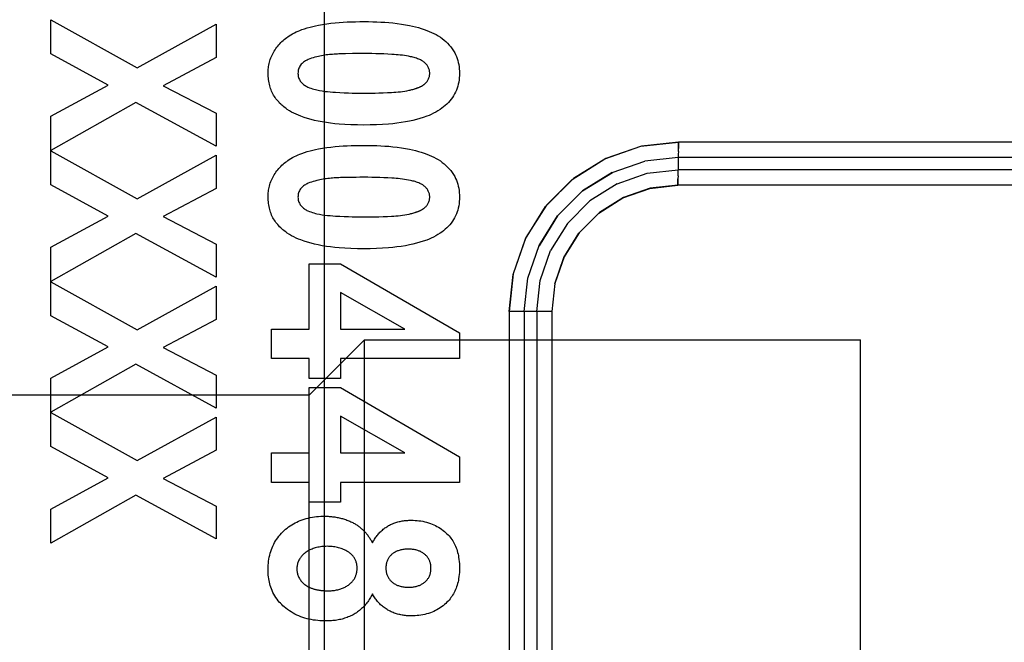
# Model space of a CAD drawing. Header units: millimetres. Extents: x 0 to 1249, y 0 to 420.
# Tile 63 of 104: x 384.644 to 385.834, y 260.111 to 260.865. Entities that reach past the tile are written whole.
import ezdxf

# ---------------------------------------------------------------- set-up
doc = ezdxf.new("R2010")
doc.units = ezdxf.units.MM
doc.header["$LTSCALE"] = 32.67
doc.linetypes.add('CENTER', pattern=[0.6, 0.375, -0.075, 0.075, -0.075])
doc.linetypes.add('PHANTOM', pattern=[0.8, 0.45, -0.05, 0.1, -0.05, 0.1, -0.05])
doc.layers.get('0').update_dxf_attribs({"linetype": 'CONTINUOUS'})
for name, color, linetype in [('CHAMFER', 7, 'CONTINUOUS'), ('CRV2', 7, 'CONTINUOUS'), ('DRIV_DIM', 7, 'CONTINUOUS')]:
    doc.layers.add(name, color=color, linetype=linetype)
doc.styles.get("Standard").update_dxf_attribs({"font": 'txt', "width": 0.8})
doc.dimstyles.new('DIMSTYLE_3', dxfattribs={"dimtxt": 3.8, "dimasz": 1.8, "dimexe": 2, "dimexo": 1.5, "dimgap": 0.95, "dimtad": 1, "dimdec": 3, "dimlfac": 15, "dimdsep": 46, "dimtxsty": 'STANDARD', "dimblk": 'OPEN', "dimblk1": 'OPEN', "dimblk2": 'OPEN', "dimcen": 0.09, "dimadec": 0, "dimazin": 0, "dimtp": 0.001, "dimtm": 0.001, "dimtfac": 1, "dimtdec": 3, "dimtofl": 0, "dimtmove": 0, "dimatfit": 3, "dimldrblk": 'OPEN', "dimfxl": 1, "dimtolj": 1, "dimarcsym": 0})

# ---------------------------------------------------------------- blocks, each defined once
blk = doc.blocks.new('_OPEN')
at = {"color": 0, "linetype": 'BYBLOCK'}
for p, q in [((0, 0), (-1, 0.34202)), ((-1, -0.34202), (0, 0)), ((-1, 0), (0, 0))]:
    blk.add_line(p, q, dxfattribs=at)
blk = doc.blocks.new('*D4')
at = {"layer": 'DRIV_DIM', "color": 2, "linetype": 'CONTINUOUS'}
for p, q in [((374.4739, 282.8771), (461.1618, 282.8771)), ((459.1618, 282.8771), (459.1618, 269.5438)), ((459.1618, 256.2104), (459.1618, 269.5438)), ((437.3264, 256.2104), (461.1618, 256.2104))]:
    blk.add_line(p, q, dxfattribs=at)
at = {"layer": 'DRIV_DIM', "color": 2, "linetype": 'CONTINUOUS', "xscale": 1.8, "yscale": 1.8, "zscale": 1.8}
for p, rotation in [((459.1618, 282.8771), 90), ((459.1618, 256.2104), 270)]:
    blk.add_blockref('_OPEN', p, dxfattribs=dict(at, rotation=rotation))

msp = doc.modelspace()

# ---------------------------------------------------------------- linework, layer by layer
at = {"color": 6, "linetype": 'CONTINUOUS'}
msp.add_line((385.011866, 262.596199), (385.011866, 259.291362), dxfattribs=at)
at = {"color": 7, "linetype": 'CONTINUOUS', "true_color": 0x2a4972}
for p, q in [((384.681418, 260.864413), (384.785741, 260.806311)), ((384.681418, 260.823228), (384.681418, 260.864413)), ((384.785741, 260.806311), (384.881319, 260.858977)), ((384.881319, 260.858977), (384.881319, 260.818836)), ((384.750557, 260.785436), (384.681418, 260.823228)), ((385.037444, 260.82333), (385.033577, 260.823236)), ((384.881319, 260.818836), (384.817089, 260.78474)), ((384.681418, 260.747731), (384.750557, 260.785436)), ((384.817089, 260.78474), (384.881319, 260.75134)), ((384.784207, 260.764431), (384.681418, 260.706372)), ((384.881319, 260.711591), (384.784207, 260.764431)), ((384.881319, 260.75134), (384.881319, 260.711591)), ((384.681418, 260.706372), (384.681418, 260.747731)), ((384.681418, 260.706024), (384.785741, 260.647923)), ((384.681418, 260.66484), (384.681418, 260.706024)), ((384.785741, 260.647923), (384.881319, 260.700588)), ((384.881319, 260.700588), (384.881319, 260.660448)), ((385.037444, 260.673642), (385.033577, 260.673549)), ((384.750557, 260.627048), (384.681418, 260.66484)), ((384.881319, 260.660448), (384.817089, 260.626352)), ((384.681418, 260.589342), (384.750557, 260.627048)), ((384.817089, 260.626352), (384.881319, 260.592952)), ((384.784207, 260.606042), (384.681418, 260.547984)), ((384.881319, 260.553203), (384.784207, 260.606042)), ((384.681418, 260.547984), (384.681418, 260.589342)), ((384.881319, 260.592952), (384.881319, 260.553203)), ((384.993565, 260.569192), (385.031585, 260.569192)), ((384.993565, 260.490332), (384.993565, 260.569192)), ((385.031585, 260.569192), (385.175435, 260.4856)), ((384.681418, 260.547636), (384.785741, 260.489534)), ((384.681418, 260.506452), (384.681418, 260.547636)), ((384.785741, 260.489534), (384.881319, 260.5422)), ((384.881319, 260.5422), (384.881319, 260.502059)), ((385.109132, 260.490332), (385.031701, 260.534592)), ((385.031701, 260.534592), (385.031701, 260.490332)), ((384.750557, 260.468659), (384.681418, 260.506452)), ((384.881319, 260.502059), (384.817089, 260.467964)), ((384.947953, 260.490332), (384.993565, 260.490332)), ((384.947953, 260.454549), (384.947953, 260.490332)), ((385.031701, 260.490332), (385.109132, 260.490332)), ((385.175435, 260.4856), (385.175435, 260.454549)), ((384.681418, 260.430954), (384.750557, 260.468659)), ((384.817089, 260.467964), (384.881319, 260.434564)), ((384.993565, 260.454549), (384.947953, 260.454549)), ((384.993565, 260.430644), (384.993565, 260.454549)), ((385.175435, 260.454549), (385.031701, 260.454549)), ((385.031701, 260.454549), (385.031701, 260.430644)), ((384.784207, 260.447654), (384.681418, 260.389596)), ((384.881319, 260.394814), (384.784207, 260.447654)), ((384.681418, 260.389596), (384.681418, 260.430954)), ((384.881319, 260.434564), (384.881319, 260.394814)), ((385.031701, 260.430644), (384.993565, 260.430644)), ((384.993565, 260.419505), (385.031585, 260.419505)), ((384.993565, 260.340644), (384.993565, 260.419505)), ((385.031585, 260.419505), (385.175435, 260.335912)), ((384.681418, 260.389248), (384.785741, 260.331146)), ((384.681418, 260.348063), (384.681418, 260.389248)), ((384.785741, 260.331146), (384.881319, 260.383812)), ((384.881319, 260.383812), (384.881319, 260.343671)), ((385.109132, 260.340644), (385.031701, 260.384905)), ((385.031701, 260.384905), (385.031701, 260.340644)), ((384.750557, 260.310271), (384.681418, 260.348063)), ((384.881319, 260.343671), (384.817089, 260.309575)), ((384.947953, 260.340644), (384.993565, 260.340644)), ((384.947953, 260.304861), (384.947953, 260.340644)), ((385.031701, 260.340644), (385.109132, 260.340644)), ((385.175435, 260.335912), (385.175435, 260.304861)), ((384.681418, 260.272566), (384.750557, 260.310271)), ((384.817089, 260.309575), (384.881319, 260.276175)), ((384.993565, 260.304861), (384.947953, 260.304861)), ((384.993565, 260.280956), (384.993565, 260.304861)), ((385.175435, 260.304861), (385.031701, 260.304861)), ((385.031701, 260.304861), (385.031701, 260.280956)), ((384.784207, 260.289266), (384.681418, 260.231207)), ((384.881319, 260.236426), (384.784207, 260.289266)), ((384.681418, 260.231207), (384.681418, 260.272566)), ((384.881319, 260.276175), (384.881319, 260.236426)), ((385.031701, 260.280956), (384.993565, 260.280956))]:
    msp.add_line(p, q, dxfattribs=at)
at = {"color": 9, "linetype": 'CONTINUOUS'}
for p, q in [((386.507363, 260.716583), (385.44017, 260.716583)), ((385.440055, 260.705057), (385.440119, 260.708704)), ((385.360102, 260.679747), (385.399656, 260.693299)), ((385.439756, 260.69779), (385.39953, 260.693302)), ((386.506949, 260.69779), (385.439756, 260.69779)), ((385.439756, 260.69779), (385.439924, 260.68311)), ((385.360102, 260.679747), (385.323979, 260.657471)), ((386.507117, 260.68311), (385.439924, 260.68311)), ((385.365959, 260.666147), (385.3331, 260.645535)), ((385.439626, 260.675843), (385.439562, 260.672196)), ((386.506704, 260.664317), (385.439511, 260.664317)), ((385.333166, 260.645588), (385.305801, 260.618059)), ((385.293788, 260.627242), (385.271567, 260.59113)), ((385.305848, 260.618119), (385.285503, 260.585291)), ((385.253485, 260.511652), (385.25802, 260.551907)), ((385.286929, 260.511652), (385.235319, 260.511652)), ((385.235319, 260.511652), (385.235319, 259.041757)), ((385.253485, 260.511652), (385.253485, 259.041757)), ((385.268763, 260.511652), (385.268763, 258.856944)), ((385.286929, 260.511652), (385.286929, 258.856944))]:
    msp.add_line(p, q, dxfattribs=at)
at = {"color": 7, "linetype": 'CONTINUOUS'}
for p, q in [((385.660423, 259.943781), (385.660423, 260.477114)), ((384.99377, 260.410448), (384.213757, 260.410448))]:
    msp.add_line(p, q, dxfattribs=at)
at = {"color": 7, "linetype": 'CONTINUOUS', "true_color": 0x2a4972}
for points in [[(384.969513, 260.845008), (384.97155, 260.84632), (384.973642, 260.847545), (384.975783, 260.848687), (384.977967, 260.849753), (384.980187, 260.850746), (384.982437, 260.851673), (384.984711, 260.852537), (384.988008, 260.853679), (384.991337, 260.854712), (384.994694, 260.855645), (384.998074, 260.856486), (385.001473, 260.857245), (385.004888, 260.85793), (385.009885, 260.858811), (385.014903, 260.859565), (385.019937, 260.860203), (385.024984, 260.860736), (385.030039, 260.861174), (385.034849, 260.861513), (385.039662, 260.861782), (385.044478, 260.861987), (385.049703, 260.862142), (385.05493, 260.862232), (385.060158, 260.862259), (385.065304, 260.862226), (385.070449, 260.862129), (385.075592, 260.861963), (385.080366, 260.86174), (385.085137, 260.861446), (385.089903, 260.861076), (385.094983, 260.860591), (385.100053, 260.860005), (385.105109, 260.859306), (385.110146, 260.858483), (385.115159, 260.857527), (385.118682, 260.856765), (385.122186, 260.855923), (385.125668, 260.854995), (385.129123, 260.853972), (385.132549, 260.852847), (385.135939, 260.851612), (385.138778, 260.850476), (385.141581, 260.849249), (385.144338, 260.847927), (385.147042, 260.846504), (385.149683, 260.844974), (385.152252, 260.843332)], [(384.967253, 260.756043), (384.965843, 260.757027), (384.964459, 260.758052), (384.963102, 260.759116), (384.961776, 260.76022), (384.960482, 260.761363), (384.959222, 260.762543), (384.958, 260.763761), (384.956818, 260.765015), (384.955679, 260.766305), (384.954583, 260.767631), (384.953536, 260.768991), (384.952537, 260.770384), (384.951591, 260.771811), (384.950699, 260.77327), (384.949864, 260.774762), (384.949054, 260.776353), (384.948308, 260.777976), (384.947626, 260.779627), (384.947007, 260.781303), (384.946449, 260.783), (384.945953, 260.784716), (384.945518, 260.786448), (384.94512, 260.788309), (384.944788, 260.790182), (384.944521, 260.792065), (384.944318, 260.793957), (384.944176, 260.795855), (384.944094, 260.797758), (384.94407, 260.799663), (384.944096, 260.801354), (384.944169, 260.803044), (384.94429, 260.80473), (384.944459, 260.806412), (384.944679, 260.808087), (384.944951, 260.809753), (384.945277, 260.81141), (384.945657, 260.813055), (384.946139, 260.814842), (384.946687, 260.81661), (384.947303, 260.818356), (384.947985, 260.820078), (384.948732, 260.821773), (384.949545, 260.823438), (384.950423, 260.825071), (384.951362, 260.826663), (384.952361, 260.82822), (384.953419, 260.829741), (384.954531, 260.831225), (384.955695, 260.832672), (384.956907, 260.834082), (384.958166, 260.835454), (384.959467, 260.836787), (384.960807, 260.838082), (384.962185, 260.839337), (384.963595, 260.840553), (384.965037, 260.841728), (384.966505, 260.842863), (384.967998, 260.843956), (384.969513, 260.845008)], [(385.152252, 260.843332), (385.154576, 260.841681), (385.156831, 260.839913), (385.159004, 260.83803), (385.161083, 260.836038), (385.163057, 260.83394), (385.164912, 260.831742), (385.166637, 260.829447), (385.168219, 260.827059), (385.169646, 260.824584), (385.170764, 260.822344), (385.171754, 260.820048), (385.172621, 260.817703), (385.173365, 260.815317), (385.173989, 260.812897), (385.174525, 260.810285), (385.174933, 260.80765), (385.175216, 260.804997), (385.175382, 260.802333), (385.175435, 260.799663), (385.175379, 260.796996), (385.175211, 260.794335), (385.174923, 260.791687), (385.174511, 260.789055), (385.173968, 260.786448), (385.173333, 260.784023), (385.172577, 260.781633), (385.171698, 260.779285), (385.170695, 260.776987), (385.169567, 260.774748), (385.168273, 260.772506), (385.166853, 260.770337), (385.165316, 260.768244), (385.163669, 260.766228), (385.161922, 260.764293), (385.160082, 260.76244), (385.158158, 260.760671), (385.156158, 260.758989), (385.15409, 260.757396), (385.151962, 260.755895), (385.149399, 260.75425), (385.146771, 260.752727), (385.144086, 260.751317), (385.141351, 260.750011), (385.138572, 260.748803), (385.135757, 260.747685), (385.131688, 260.746229), (385.127567, 260.744927), (385.123402, 260.743766), (385.119202, 260.742733), (385.114975, 260.741816), (385.10994, 260.740864), (385.104883, 260.740046), (385.099808, 260.739353), (385.094719, 260.738772), (385.08962, 260.738292), (385.082429, 260.73777), (385.075228, 260.73741), (385.067463, 260.737187), (385.059694, 260.737116), (385.051935, 260.737188), (385.044179, 260.737412), (385.036984, 260.737774), (385.029797, 260.738299), (385.024696, 260.738782), (385.019605, 260.739367), (385.014527, 260.740066), (385.009469, 260.740889), (385.004432, 260.741848), (385.000193, 260.742775), (384.99598, 260.743818), (384.991803, 260.744989), (384.987669, 260.7463), (384.983587, 260.747763), (384.980749, 260.74889), (384.977947, 260.750107), (384.975189, 260.751422), (384.972483, 260.752844), (384.969835, 260.754381), (384.967253, 260.756043)], [(385.004867, 260.820167), (385.002765, 260.819662), (385.000672, 260.819119), (384.998594, 260.818525), (384.996533, 260.817868), (384.994494, 260.817133), (384.992481, 260.816309), (384.991325, 260.815784), (384.990186, 260.815218), (384.989073, 260.814606), (384.987995, 260.813943), (384.986959, 260.813223), (384.985973, 260.812441), (384.985045, 260.811591), (384.984129, 260.810606), (384.983294, 260.809546), (384.982546, 260.80842), (384.981891, 260.807237), (384.981334, 260.806005), (384.980896, 260.804781), (384.980555, 260.803528), (384.980311, 260.802252), (384.980166, 260.800961), (384.980119, 260.799663), (384.98017, 260.798369), (384.980319, 260.797083), (384.980566, 260.795813), (384.98091, 260.794565), (384.981351, 260.793348), (384.981815, 260.792315), (384.982349, 260.791315), (384.982949, 260.790353), (384.98361, 260.789433), (384.98433, 260.788559), (384.985103, 260.787735), (384.985987, 260.786911), (384.986922, 260.786146), (384.987901, 260.785436), (384.988919, 260.784777), (384.989968, 260.784166), (384.991043, 260.783599), (384.992138, 260.783071), (384.993912, 260.782305), (384.995715, 260.781623), (384.997542, 260.781016), (384.999389, 260.780474), (385.001253, 260.77999), (385.003128, 260.779553), (385.006301, 260.778908), (385.009492, 260.778361), (385.012698, 260.777901), (385.015916, 260.777518), (385.019141, 260.777198), (385.022373, 260.77693), (385.025606, 260.776704), (385.030803, 260.776402), (385.035999, 260.776168), (385.041197, 260.775994), (385.045639, 260.775889), (385.050082, 260.775817), (385.054888, 260.775773), (385.059694, 260.775758), (385.064477, 260.775771), (385.06926, 260.775811), (385.073655, 260.775875), (385.078049, 260.775971), (385.08313, 260.77613), (385.088211, 260.776342), (385.093295, 260.776608), (385.095961, 260.776771), (385.098627, 260.776958), (385.101289, 260.77718), (385.103946, 260.777446), (385.106595, 260.777767), (385.109232, 260.778153), (385.111856, 260.778614), (385.114464, 260.779159)], [(385.033577, 260.823236), (385.031643, 260.823177), (385.029711, 260.823106), (385.027779, 260.823022), (385.025849, 260.822922), (385.023921, 260.822804), (385.021995, 260.822666), (385.020073, 260.822506), (385.018154, 260.822321), (385.016239, 260.82211), (385.01433, 260.82187), (385.012425, 260.8216), (385.010525, 260.821297), (385.008632, 260.820958), (385.006746, 260.820582), (385.004867, 260.820167)], [(385.059694, 260.823617), (385.055099, 260.823599), (385.050506, 260.823552), (385.04591, 260.823484), (385.037444, 260.82333)], [(385.134401, 260.787784), (385.135029, 260.788464), (385.135624, 260.789182), (385.136185, 260.789933), (385.136709, 260.790717), (385.137194, 260.791529), (385.137637, 260.792368), (385.138038, 260.793229), (385.138393, 260.794111), (385.1387, 260.79501), (385.138957, 260.795923), (385.139162, 260.796848), (385.139313, 260.797781), (385.139408, 260.798721), (385.139443, 260.799663), (385.139419, 260.800612), (385.139334, 260.801558), (385.139192, 260.802498), (385.138994, 260.80343), (385.138743, 260.80435), (385.13844, 260.805256), (385.138087, 260.806144), (385.137687, 260.807013), (385.137241, 260.807858), (385.136752, 260.808678), (385.136222, 260.809468), (385.135651, 260.810228), (385.135044, 260.810952), (385.134401, 260.81164), (385.133632, 260.812372), (385.132824, 260.813055), (385.131982, 260.813692), (385.131108, 260.814287), (385.130208, 260.814842), (385.129285, 260.81536), (385.128344, 260.815844), (385.127388, 260.816298), (385.12606, 260.816874), (385.124713, 260.817403), (385.123351, 260.817887), (385.121976, 260.81833), (385.120588, 260.818736), (385.119191, 260.819109), (385.117787, 260.819453), (385.116376, 260.819772), (385.113895, 260.82028), (385.111404, 260.820727), (385.108904, 260.821119), (385.106397, 260.821462), (385.103883, 260.82176), (385.101363, 260.82202), (385.09884, 260.822248), (385.096315, 260.822447), (385.093788, 260.822624), (385.088919, 260.822916), (385.08405, 260.82315), (385.07918, 260.823331), (385.07431, 260.823463), (385.069438, 260.823552), (385.064567, 260.823601), (385.059694, 260.823617)], [(385.114464, 260.779159), (385.115613, 260.779428), (385.116756, 260.77971), (385.117896, 260.780005), (385.119035, 260.780315), (385.120174, 260.78064), (385.121316, 260.780979), (385.121827, 260.781135), (385.122338, 260.781295), (385.122849, 260.781458), (385.12336, 260.781626), (385.123871, 260.781798), (385.12438, 260.781974), (385.124887, 260.782156), (385.125393, 260.782343), (385.125895, 260.782537), (385.126395, 260.782736), (385.126892, 260.782942), (385.127385, 260.783155), (385.127874, 260.783375), (385.128358, 260.783602), (385.128837, 260.783838), (385.12931, 260.784082), (385.129777, 260.784334), (385.130238, 260.784596), (385.130693, 260.784867), (385.131139, 260.785148), (385.131579, 260.785438), (385.13201, 260.785739), (385.132432, 260.786051), (385.132846, 260.786374), (385.13325, 260.786709), (385.133644, 260.787055), (385.134028, 260.787414), (385.134401, 260.787784)], [(384.969513, 260.69532), (384.97155, 260.696632), (384.973642, 260.697857), (384.975783, 260.699), (384.977967, 260.700065), (384.980187, 260.701059), (384.982437, 260.701985), (384.984711, 260.702849), (384.988008, 260.703991), (384.991337, 260.705024), (384.994694, 260.705957), (384.998074, 260.706798), (385.001473, 260.707557), (385.004888, 260.708242), (385.009885, 260.709123), (385.014903, 260.709877), (385.019937, 260.710515), (385.024984, 260.711048), (385.030039, 260.711487), (385.034849, 260.711826), (385.039662, 260.712095), (385.044478, 260.7123), (385.049703, 260.712455), (385.05493, 260.712544), (385.060158, 260.712571), (385.065304, 260.712538), (385.070449, 260.712442), (385.075592, 260.712275), (385.080366, 260.712052), (385.085137, 260.711758), (385.089903, 260.711388), (385.094983, 260.710904), (385.100053, 260.710317), (385.105109, 260.709618), (385.110146, 260.708796), (385.115159, 260.707839), (385.118682, 260.707077), (385.122186, 260.706236), (385.125668, 260.705307), (385.129123, 260.704284), (385.132549, 260.703159), (385.135939, 260.701925), (385.138778, 260.700788), (385.141581, 260.699562), (385.144338, 260.69824), (385.147042, 260.696817), (385.149683, 260.695287), (385.152252, 260.693644)], [(384.967253, 260.606355), (384.965843, 260.607339), (384.964459, 260.608364), (384.963102, 260.609429), (384.961776, 260.610532), (384.960482, 260.611675), (384.959222, 260.612855), (384.958, 260.614073), (384.956818, 260.615328), (384.955679, 260.616618), (384.954583, 260.617943), (384.953536, 260.619303), (384.952537, 260.620697), (384.951591, 260.622124), (384.950699, 260.623583), (384.949864, 260.625074), (384.949054, 260.626666), (384.948308, 260.628289), (384.947626, 260.629939), (384.947007, 260.631615), (384.946449, 260.633312), (384.945953, 260.635029), (384.945518, 260.636761), (384.94512, 260.638621), (384.944788, 260.640494), (384.944521, 260.642378), (384.944318, 260.64427), (384.944176, 260.646168), (384.944094, 260.64807), (384.94407, 260.649975), (384.944096, 260.651666), (384.944169, 260.653356), (384.94429, 260.655043), (384.944459, 260.656724), (384.944679, 260.658399), (384.944951, 260.660066), (384.945277, 260.661723), (384.945657, 260.663368), (384.946139, 260.665154), (384.946687, 260.666922), (384.947303, 260.668669), (384.947985, 260.670391), (384.948732, 260.672086), (384.949545, 260.673751), (384.950423, 260.675383), (384.951362, 260.676976), (384.952361, 260.678532), (384.953419, 260.680053), (384.954531, 260.681537), (384.955695, 260.682985), (384.956907, 260.684394), (384.958166, 260.685766), (384.959467, 260.6871), (384.960807, 260.688394), (384.962185, 260.68965), (384.963595, 260.690865), (384.965037, 260.692041), (384.966505, 260.693175), (384.967998, 260.694269), (384.969513, 260.69532)], [(385.152252, 260.693644), (385.154576, 260.691994), (385.156831, 260.690225), (385.159004, 260.688342), (385.161083, 260.68635), (385.163057, 260.684252), (385.164912, 260.682054), (385.166637, 260.679759), (385.168219, 260.677372), (385.169646, 260.674897), (385.170764, 260.672657), (385.171754, 260.670361), (385.172621, 260.668015), (385.173365, 260.665629), (385.173989, 260.66321), (385.174525, 260.660598), (385.174933, 260.657963), (385.175216, 260.65531), (385.175382, 260.652645), (385.175435, 260.649975), (385.175379, 260.647309), (385.175211, 260.644648), (385.174923, 260.641999), (385.174511, 260.639368), (385.173968, 260.63676), (385.173333, 260.634336), (385.172577, 260.631945), (385.171698, 260.629597), (385.170695, 260.627299), (385.169567, 260.62506), (385.168273, 260.622818), (385.166853, 260.62065), (385.165316, 260.618556), (385.163669, 260.616541), (385.161922, 260.614605), (385.160082, 260.612752), (385.158158, 260.610983), (385.156158, 260.609302), (385.15409, 260.607709), (385.151962, 260.606208), (385.149399, 260.604563), (385.146771, 260.603039), (385.144086, 260.601629), (385.141351, 260.600324), (385.138572, 260.599116), (385.135757, 260.597997), (385.131688, 260.596542), (385.127567, 260.59524), (385.123402, 260.594078), (385.119202, 260.593045), (385.114975, 260.592128), (385.10994, 260.591176), (385.104883, 260.590359), (385.099808, 260.589665), (385.094719, 260.589084), (385.08962, 260.588604), (385.082429, 260.588082), (385.075228, 260.587723), (385.067463, 260.587499), (385.059694, 260.587429), (385.051935, 260.5875), (385.044179, 260.587725), (385.036984, 260.588086), (385.029797, 260.588612), (385.024696, 260.589095), (385.019605, 260.58968), (385.014527, 260.590378), (385.009469, 260.591202), (385.004432, 260.592161), (385.000193, 260.593087), (384.99598, 260.59413), (384.991803, 260.595302), (384.987669, 260.596613), (384.983587, 260.598075), (384.980749, 260.599203), (384.977947, 260.60042), (384.975189, 260.601735), (384.972483, 260.603157), (384.969835, 260.604694), (384.967253, 260.606355)], [(385.004867, 260.670479), (385.002765, 260.669975), (385.000672, 260.669432), (384.998594, 260.668838), (384.996533, 260.66818), (384.994494, 260.667446), (384.992481, 260.666622), (384.991325, 260.666096), (384.990186, 260.66553), (384.989073, 260.664918), (384.987995, 260.664255), (384.986959, 260.663536), (384.985973, 260.662753), (384.985045, 260.661903), (384.984129, 260.660918), (384.983294, 260.659859), (384.982546, 260.658733), (384.981891, 260.657549), (384.981334, 260.656318), (384.980896, 260.655094), (384.980555, 260.65384), (384.980311, 260.652564), (384.980166, 260.651274), (384.980119, 260.649975), (384.98017, 260.648682), (384.980319, 260.647396), (384.980566, 260.646125), (384.98091, 260.644877), (384.981351, 260.64366), (384.981815, 260.642627), (384.982349, 260.641627), (384.982949, 260.640665), (384.98361, 260.639745), (384.98433, 260.638871), (384.985103, 260.638048), (384.985987, 260.637224), (384.986922, 260.636459), (384.987901, 260.635748), (384.988919, 260.63509), (384.989968, 260.634478), (384.991043, 260.633911), (384.992138, 260.633384), (384.993912, 260.632618), (384.995715, 260.631935), (384.997542, 260.631328), (384.999389, 260.630787), (385.001253, 260.630302), (385.003128, 260.629866), (385.006301, 260.62922), (385.009492, 260.628673), (385.012698, 260.628214), (385.015916, 260.62783), (385.019141, 260.62751), (385.022373, 260.627243), (385.025606, 260.627016), (385.030803, 260.626714), (385.035999, 260.62648), (385.041197, 260.626307), (385.045639, 260.626201), (385.050082, 260.62613), (385.054888, 260.626085), (385.059694, 260.626071), (385.064477, 260.626083), (385.06926, 260.626124), (385.073655, 260.626187), (385.078049, 260.626283), (385.08313, 260.626442), (385.088211, 260.626655), (385.093295, 260.626921), (385.095961, 260.627083), (385.098627, 260.62727), (385.101289, 260.627492), (385.103946, 260.627758), (385.106595, 260.62808), (385.109232, 260.628466), (385.111856, 260.628926), (385.114464, 260.629472)], [(385.033577, 260.673549), (385.031643, 260.673489), (385.029711, 260.673418), (385.027779, 260.673334), (385.025849, 260.673234), (385.023921, 260.673116), (385.021995, 260.672978), (385.020073, 260.672818), (385.018154, 260.672634), (385.016239, 260.672423), (385.01433, 260.672183), (385.012425, 260.671912), (385.010525, 260.671609), (385.008632, 260.67127), (385.006746, 260.670894), (385.004867, 260.670479)], [(385.059694, 260.673929), (385.055099, 260.673912), (385.050506, 260.673864), (385.04591, 260.673796), (385.037444, 260.673642)], [(385.134401, 260.638097), (385.135029, 260.638777), (385.135624, 260.639494), (385.136185, 260.640246), (385.136709, 260.641029), (385.137194, 260.641842), (385.137637, 260.64268), (385.138038, 260.643542), (385.138393, 260.644423), (385.1387, 260.645322), (385.138957, 260.646235), (385.139162, 260.64716), (385.139313, 260.648094), (385.139408, 260.649033), (385.139443, 260.649975), (385.139419, 260.650924), (385.139334, 260.65187), (385.139192, 260.65281), (385.138994, 260.653742), (385.138743, 260.654662), (385.13844, 260.655568), (385.138087, 260.656457), (385.137687, 260.657325), (385.137241, 260.65817), (385.136752, 260.65899), (385.136222, 260.659781), (385.135651, 260.66054), (385.135044, 260.661265), (385.134401, 260.661952), (385.133632, 260.662684), (385.132824, 260.663367), (385.131982, 260.664005), (385.131108, 260.664599), (385.130208, 260.665154), (385.129285, 260.665672), (385.128344, 260.666157), (385.127388, 260.66661), (385.12606, 260.667187), (385.124713, 260.667715), (385.123351, 260.668199), (385.121976, 260.668642), (385.120588, 260.669048), (385.119191, 260.669422), (385.117787, 260.669766), (385.116376, 260.670085), (385.113895, 260.670592), (385.111404, 260.671039), (385.108904, 260.671431), (385.106397, 260.671774), (385.103883, 260.672073), (385.101363, 260.672333), (385.09884, 260.67256), (385.096315, 260.672759), (385.093788, 260.672936), (385.088919, 260.673228), (385.08405, 260.673462), (385.07918, 260.673643), (385.07431, 260.673775), (385.069438, 260.673864), (385.064567, 260.673914), (385.059694, 260.673929)], [(385.114464, 260.629472), (385.115613, 260.62974), (385.116756, 260.630022), (385.117896, 260.630318), (385.119035, 260.630628), (385.120174, 260.630952), (385.121316, 260.631292), (385.121827, 260.631448), (385.122338, 260.631607), (385.122849, 260.631771), (385.12336, 260.631938), (385.123871, 260.63211), (385.12438, 260.632287), (385.124887, 260.632469), (385.125393, 260.632656), (385.125895, 260.632849), (385.126395, 260.633048), (385.126892, 260.633254), (385.127385, 260.633467), (385.127874, 260.633687), (385.128358, 260.633915), (385.128837, 260.63415), (385.12931, 260.634394), (385.129777, 260.634647), (385.130238, 260.634909), (385.130693, 260.635179), (385.131139, 260.63546), (385.131579, 260.635751), (385.13201, 260.636052), (385.132432, 260.636364), (385.132846, 260.636687), (385.13325, 260.637021), (385.133644, 260.637368), (385.134028, 260.637726), (385.134401, 260.638097)], [(385.014546, 260.137183), (385.011929, 260.137213), (385.00931, 260.137304), (385.00669, 260.137461), (385.004073, 260.137685), (385.001463, 260.137981), (384.998862, 260.138351), (384.996274, 260.138799), (384.993701, 260.139328), (384.991148, 260.139942), (384.988616, 260.140643), (384.98611, 260.141434), (384.983654, 260.142312), (384.98123, 260.14328), (384.978843, 260.144339), (384.976497, 260.145487), (384.974197, 260.146723), (384.971948, 260.148046), (384.969753, 260.149455), (384.967618, 260.150949), (384.965546, 260.152527), (384.963543, 260.154188), (384.961973, 260.155594), (384.960454, 260.157053), (384.958988, 260.158564), (384.95758, 260.160128), (384.956231, 260.161743), (384.954946, 260.163409), (384.95353, 260.165416), (384.952208, 260.167487), (384.950981, 260.169617), (384.949853, 260.171801), (384.948827, 260.174034), (384.948033, 260.175977), (384.947315, 260.177949), (384.94667, 260.179947), (384.946098, 260.181967), (384.945598, 260.184006), (384.945169, 260.18606), (384.944786, 260.188276), (384.944479, 260.190504), (384.944246, 260.192741), (384.944083, 260.194985), (384.943986, 260.197233), (384.943954, 260.199483), (384.94399, 260.202016), (384.944106, 260.204546), (384.944305, 260.20707), (384.944591, 260.209585), (384.944965, 260.212089), (384.945402, 260.21443), (384.945922, 260.216754), (384.946528, 260.219057), (384.947221, 260.221336), (384.948003, 260.223585), (384.948851, 260.22574), (384.949782, 260.22786), (384.950798, 260.229942), (384.951895, 260.23198), (384.953074, 260.233973), (384.954347, 260.235937), (384.955697, 260.237848), (384.957123, 260.239705), (384.958619, 260.241507), (384.960182, 260.243251), (384.961784, 260.244912), (384.963446, 260.246513), (384.965165, 260.248052), (384.966941, 260.249525), (384.968769, 260.250931), (384.97065, 260.252266), (384.972582, 260.25353), (384.974562, 260.25472), (384.976585, 260.255834), (384.978648, 260.256873), (384.980749, 260.257836), (384.982884, 260.258722), (384.985255, 260.259602), (384.98766, 260.260392), (384.990094, 260.261095), (384.992554, 260.261712), (384.995036, 260.262247), (384.997535, 260.262702), (385.000049, 260.26308), (385.002573, 260.263383), (385.005103, 260.263614), (385.007635, 260.263776), (385.010166, 260.263871), (385.012691, 260.263903)], [(385.012691, 260.263903), (385.014026, 260.263891), (385.015364, 260.263857), (385.016703, 260.2638), (385.018043, 260.263719), (385.019384, 260.263616), (385.020725, 260.26349), (385.022065, 260.263341), (385.023404, 260.263168), (385.02474, 260.262973), (385.026073, 260.262755), (385.027403, 260.262513), (385.028729, 260.262249), (385.03005, 260.261961), (385.031365, 260.261651), (385.032674, 260.261317), (385.033977, 260.26096), (385.035272, 260.26058), (385.036559, 260.260177), (385.037837, 260.25975), (385.039105, 260.259301), (385.040363, 260.258828), (385.041611, 260.258332), (385.042847, 260.257813), (385.044071, 260.25727), (385.045282, 260.256704), (385.04648, 260.256115)], [(385.04648, 260.256115), (385.047425, 260.255624), (385.04836, 260.25511), (385.049285, 260.254573), (385.0502, 260.254014), (385.051103, 260.253433), (385.051996, 260.252831), (385.052876, 260.252209), (385.053745, 260.251567), (385.054602, 260.250906), (385.055446, 260.250226), (385.056277, 260.249527), (385.057096, 260.248811), (385.0579, 260.248079), (385.058691, 260.247329), (385.059468, 260.246564), (385.06023, 260.245783), (385.060977, 260.244988), (385.061709, 260.244178), (385.062426, 260.243355), (385.063127, 260.242519), (385.063811, 260.24167), (385.06448, 260.240809), (385.065131, 260.239937), (385.065766, 260.239054), (385.066382, 260.238161), (385.066982, 260.237258), (385.067563, 260.236346), (385.068125, 260.235425), (385.068669, 260.234496), (385.069194, 260.23356), (385.069699, 260.232617), (385.070185, 260.231668)], [(385.070185, 260.231668), (385.070779, 260.232825), (385.071406, 260.23397), (385.072064, 260.2351), (385.072753, 260.236216), (385.073473, 260.237316), (385.074222, 260.238399), (385.075001, 260.239464), (385.075808, 260.240509), (385.076642, 260.241535), (385.077504, 260.242539), (385.078392, 260.24352), (385.079305, 260.244478), (385.080244, 260.245411), (385.081208, 260.246318), (385.082195, 260.247199), (385.083205, 260.248051), (385.084238, 260.248874), (385.085292, 260.249668), (385.086368, 260.25043), (385.087465, 260.251159), (385.088581, 260.251855), (385.089716, 260.252517), (385.090904, 260.253161), (385.092111, 260.253768), (385.093335, 260.254339), (385.094575, 260.254873), (385.09583, 260.255372), (385.097099, 260.255836), (385.098381, 260.256266), (385.099674, 260.256663), (385.100978, 260.257026), (385.102291, 260.257357), (385.103612, 260.257656), (385.10494, 260.257924), (385.106274, 260.258161), (385.107613, 260.258368), (385.108955, 260.258545), (385.110299, 260.258694), (385.111644, 260.258814), (385.11299, 260.258906), (385.114334, 260.258972), (385.115676, 260.25901), (385.117014, 260.259023)], [(385.117014, 260.259023), (385.119362, 260.25899), (385.121712, 260.258887), (385.124062, 260.258713), (385.126406, 260.258464), (385.128743, 260.258139), (385.131066, 260.257733), (385.133374, 260.257245), (385.135661, 260.256672), (385.137925, 260.256011), (385.140161, 260.255259), (385.142218, 260.254474), (385.144245, 260.253609), (385.146237, 260.252665), (385.148192, 260.251645), (385.150104, 260.25055), (385.151971, 260.24938), (385.15379, 260.248138), (385.155556, 260.246824), (385.157266, 260.245441), (385.158917, 260.24399), (385.160254, 260.242721), (385.161544, 260.241405), (385.162782, 260.240043), (385.163968, 260.238635), (385.165096, 260.237183), (385.166165, 260.235687), (385.167184, 260.234126), (385.16814, 260.232525), (385.169031, 260.230886), (385.169859, 260.229213), (385.170623, 260.22751), (385.171324, 260.225781), (385.172003, 260.223913), (385.172613, 260.222021), (385.173157, 260.22011), (385.173636, 260.218182), (385.174052, 260.216239), (385.17441, 260.214284), (385.174794, 260.211687), (385.175084, 260.209078), (385.175283, 260.20646), (385.175399, 260.203836), (385.175435, 260.201208), (385.175396, 260.198601), (385.175279, 260.195997), (385.175079, 260.193398), (385.174788, 260.190809), (385.174403, 260.188232), (385.174043, 260.186288), (385.173624, 260.184355), (385.173142, 260.182437), (385.172597, 260.180536), (385.171985, 260.178656), (385.171305, 260.176799), (385.170601, 260.175072), (385.169834, 260.173371), (385.169005, 260.1717), (385.168113, 260.170063), (385.167159, 260.168461), (385.166144, 260.166899), (385.165076, 260.165394), (385.163951, 260.163931), (385.162769, 260.162512), (385.161535, 260.161138), (385.16025, 260.159808), (385.158917, 260.158525), (385.157272, 260.157059), (385.155567, 260.155661), (385.153805, 260.154333), (385.15199, 260.153075), (385.150125, 260.151891), (385.148214, 260.150782), (385.14626, 260.149749), (385.144268, 260.148794), (385.14224, 260.147918), (385.14018, 260.147125), (385.137944, 260.146367), (385.13568, 260.145701), (385.133391, 260.145124), (385.131081, 260.144634), (385.128755, 260.144228), (385.126417, 260.143902), (385.124069, 260.143654), (385.121717, 260.14348), (385.119364, 260.143378), (385.117014, 260.143344)], [(385.040684, 260.220825), (385.039337, 260.221614), (385.037963, 260.22236), (385.036564, 260.223062), (385.035141, 260.223716), (385.033697, 260.224321), (385.032233, 260.224874), (385.030751, 260.225373), (385.029252, 260.225815), (385.027737, 260.226201), (385.026208, 260.226531), (385.024669, 260.226807), (385.02312, 260.227032), (385.021563, 260.227209), (385.020001, 260.227341), (385.018434, 260.22743), (385.016864, 260.227479), (385.015249, 260.22749), (385.013634, 260.227459), (385.012021, 260.227386), (385.010412, 260.227267), (385.008808, 260.227103), (385.00721, 260.22689), (385.005621, 260.226627), (385.004042, 260.226312), (385.002474, 260.225943), (385.000918, 260.22552), (384.999637, 260.225124), (384.998368, 260.224688), (384.997114, 260.224211), (384.995876, 260.223692), (384.994657, 260.22313), (384.99346, 260.222524), (384.992286, 260.221873), (384.991138, 260.221176), (384.990018, 260.220433), (384.988929, 260.219642), (384.988093, 260.218985), (384.98728, 260.218299), (384.986492, 260.217584), (384.985731, 260.21684), (384.985, 260.216068), (384.984301, 260.215269), (384.983636, 260.214443), (384.983007, 260.213591), (384.982418, 260.212713), (384.98187, 260.211809), (384.981365, 260.210881), (384.980884, 260.209881), (384.980455, 260.208857), (384.980075, 260.207812), (384.979747, 260.206748), (384.979469, 260.205668), (384.979243, 260.204575), (384.979067, 260.203471), (384.978941, 260.20236), (384.978867, 260.201243), (384.978844, 260.200124), (384.97887, 260.19904), (384.978944, 260.197959), (384.979066, 260.196883), (384.979236, 260.195815), (384.979454, 260.194757), (384.979721, 260.193711), (384.980035, 260.19268), (384.980399, 260.191666), (384.980811, 260.190672), (384.981271, 260.1897), (384.981803, 260.188711), (384.982386, 260.187749), (384.983016, 260.186817), (384.983691, 260.185915), (384.984408, 260.185045), (384.985164, 260.184206), (384.985956, 260.183401), (384.986782, 260.18263), (384.987638, 260.181896), (384.988523, 260.181197), (384.989594, 260.180425), (384.990698, 260.179704), (384.991832, 260.179032)], [(385.0164, 260.173706), (385.017717, 260.173719), (385.019036, 260.173759), (385.020355, 260.173828), (385.021672, 260.173928), (385.022987, 260.17406), (385.024298, 260.174226), (385.025604, 260.174427), (385.026903, 260.174666), (385.028194, 260.174943), (385.029475, 260.175261), (385.030745, 260.175622), (385.031839, 260.175971), (385.032923, 260.176353), (385.033995, 260.17677), (385.035053, 260.17722), (385.036096, 260.177705), (385.037122, 260.178224), (385.038131, 260.178778), (385.03912, 260.179367), (385.040089, 260.179991), (385.041036, 260.18065), (385.041959, 260.181345), (385.0427, 260.181944), (385.043423, 260.182567), (385.044124, 260.183212), (385.044804, 260.183881), (385.04546, 260.184572), (385.04609, 260.185286), (385.046692, 260.18602), (385.047265, 260.186776), (385.047806, 260.187552), (385.048314, 260.188349), (385.048788, 260.189165), (385.049225, 260.19), (385.049611, 260.190825), (385.049962, 260.191667), (385.050278, 260.192524), (385.050559, 260.193393), (385.050807, 260.194275), (385.051021, 260.195168), (385.051203, 260.196069), (385.051352, 260.196978), (385.05147, 260.197894), (385.051556, 260.198815), (385.051612, 260.199739), (385.051638, 260.200666), (385.051634, 260.201616), (385.051598, 260.202565), (385.05153, 260.203512), (385.051429, 260.204454), (385.051294, 260.205391), (385.051124, 260.206321), (385.050919, 260.207242), (385.050677, 260.208152), (385.050399, 260.209049), (385.050082, 260.209933), (385.049728, 260.210801), (385.049334, 260.211651), (385.0489, 260.212483), (385.048443, 260.213266), (385.047949, 260.21403), (385.047422, 260.214772), (385.046862, 260.215492), (385.046272, 260.216189), (385.045653, 260.216862), (385.045008, 260.21751), (385.044338, 260.218133), (385.043645, 260.218729), (385.042932, 260.219297), (385.042199, 260.219836), (385.041449, 260.220346), (385.040684, 260.220825)], [(385.133532, 260.217769), (385.132766, 260.218396), (385.131974, 260.218988), (385.131159, 260.219546), (385.130321, 260.22007), (385.129463, 260.220559), (385.128586, 260.221014), (385.127693, 260.221435), (385.126785, 260.221822), (385.125864, 260.222175), (385.124932, 260.222495), (385.123867, 260.222816), (385.12279, 260.223096), (385.121705, 260.223336), (385.120611, 260.223539), (385.11951, 260.223707), (385.118404, 260.223841), (385.117292, 260.223943), (385.116178, 260.224015), (385.11506, 260.22406), (385.113942, 260.224078), (385.112766, 260.224071), (385.11159, 260.224035), (385.110417, 260.223969), (385.109248, 260.22387), (385.108083, 260.223738), (385.106923, 260.223569), (385.105771, 260.223363), (385.104626, 260.223118), (385.103491, 260.222831), (385.102365, 260.222501), (385.101422, 260.222186), (385.100489, 260.221839), (385.099569, 260.221459), (385.098663, 260.221044), (385.097775, 260.220596), (385.096905, 260.220112), (385.096056, 260.219593), (385.09523, 260.219038), (385.09443, 260.218447), (385.093657, 260.217818), (385.092975, 260.217209), (385.092319, 260.21657), (385.091692, 260.215903), (385.091094, 260.215208), (385.090527, 260.214488), (385.089994, 260.213744), (385.089495, 260.212978), (385.089032, 260.212191), (385.088608, 260.211384), (385.088222, 260.210559), (385.08786, 260.209676), (385.087543, 260.208776), (385.087267, 260.207862), (385.087033, 260.206935), (385.086839, 260.205997), (385.086682, 260.20505), (385.086563, 260.204096), (385.086479, 260.203136), (385.086429, 260.202173), (385.086413, 260.201208), (385.086428, 260.20023), (385.086478, 260.199253), (385.086562, 260.19828), (385.086683, 260.197313), (385.086841, 260.196352), (385.087039, 260.195401), (385.087276, 260.194462), (385.087556, 260.193535), (385.087879, 260.192622), (385.088246, 260.191727), (385.088638, 260.190889), (385.08907, 260.190069), (385.089541, 260.18927), (385.090049, 260.188491), (385.090591, 260.187736), (385.091167, 260.187004), (385.091775, 260.186299), (385.092413, 260.185621), (385.09308, 260.184971), (385.093773, 260.184352), (385.094549, 260.18372)], [(385.094549, 260.18372), (385.095351, 260.183125), (385.096179, 260.182565), (385.09703, 260.182042), (385.097902, 260.181553), (385.098792, 260.1811), (385.0997, 260.180681), (385.100622, 260.180296), (385.101557, 260.179944), (385.102503, 260.179627), (385.103625, 260.179295), (385.104758, 260.179007), (385.1059, 260.17876), (385.107051, 260.178553), (385.108208, 260.178385), (385.109371, 260.178252), (385.110539, 260.178153), (385.11171, 260.178087), (385.112884, 260.178051), (385.114058, 260.178043), (385.115178, 260.178061), (385.116297, 260.178105), (385.117414, 260.178177), (385.118527, 260.178279), (385.119636, 260.178413), (385.120739, 260.17858), (385.121835, 260.178782), (385.122923, 260.179022), (385.124002, 260.179301), (385.12507, 260.17962), (385.125999, 260.179936), (385.126917, 260.180285), (385.127823, 260.180668), (385.128714, 260.181085), (385.129589, 260.181535), (385.130445, 260.182019), (385.131281, 260.182538), (385.132095, 260.183091), (385.132884, 260.18368), (385.133648, 260.184303), (385.134333, 260.184914), (385.134992, 260.185554), (385.135623, 260.186221), (385.136225, 260.186916), (385.136796, 260.187635), (385.137334, 260.188378), (385.137838, 260.189143), (385.138306, 260.18993), (385.138735, 260.190736), (385.139125, 260.19156), (385.139486, 260.192433), (385.139804, 260.193323), (385.14008, 260.194227), (385.140315, 260.195144), (385.140511, 260.196072), (385.14067, 260.197009), (385.140791, 260.197954), (385.140878, 260.198904), (385.14093, 260.199858), (385.14095, 260.200814), (385.14094, 260.20171), (385.140902, 260.202606), (385.140834, 260.203498), (385.140735, 260.204386), (385.140605, 260.205269), (385.140443, 260.206144), (385.140247, 260.207011), (385.140017, 260.207868), (385.139752, 260.208713), (385.13945, 260.209545), (385.13911, 260.210364), (385.138714, 260.211205), (385.138276, 260.212027), (385.1378, 260.212829), (385.137288, 260.21361), (385.13674, 260.214368), (385.136158, 260.215102), (385.135545, 260.215811), (385.134901, 260.216492), (385.13423, 260.217145), (385.133532, 260.217769)], [(384.991832, 260.179032), (384.992519, 260.178656), (384.993215, 260.178296), (384.993921, 260.177953), (384.994635, 260.177625), (384.995358, 260.177313), (384.996088, 260.177017), (384.996826, 260.176736), (384.997571, 260.176469), (384.998322, 260.176217), (384.99908, 260.175979), (384.999843, 260.175754), (385.000611, 260.175544), (385.001384, 260.175346), (385.002162, 260.175162), (385.002943, 260.17499), (385.003728, 260.17483), (385.004516, 260.174683), (385.005306, 260.174547), (385.006099, 260.174422), (385.006893, 260.174309), (385.007689, 260.174207), (385.008485, 260.174115), (385.009282, 260.174033), (385.010079, 260.173961), (385.010875, 260.173899), (385.011671, 260.173846), (385.012465, 260.173802), (385.013257, 260.173766), (385.014047, 260.173739), (385.014835, 260.17372), (385.015619, 260.173709), (385.0164, 260.173706)], [(385.070185, 260.169911), (385.069495, 260.168501), (385.068763, 260.167107), (385.067991, 260.165731), (385.067178, 260.164373), (385.066326, 260.163036), (385.065435, 260.161721), (385.064507, 260.160429), (385.063543, 260.159161), (385.062543, 260.157918), (385.061508, 260.156703), (385.06044, 260.155516), (385.059339, 260.154359), (385.058205, 260.153233), (385.057041, 260.15214), (385.055847, 260.151081), (385.054624, 260.150057), (385.053373, 260.149069), (385.052094, 260.14812), (385.050789, 260.14721), (385.049458, 260.14634), (385.048103, 260.145513), (385.04672, 260.144726), (385.045314, 260.143983), (385.043887, 260.143282), (385.042441, 260.142622), (385.040976, 260.142004), (385.039494, 260.141427), (385.037996, 260.140889), (385.036484, 260.140391), (385.034959, 260.139931), (385.033422, 260.139509), (385.031875, 260.139125), (385.030318, 260.138777), (385.028754, 260.138466), (385.027183, 260.13819), (385.025607, 260.137949), (385.024027, 260.137742), (385.022445, 260.137569), (385.020862, 260.137428), (385.019279, 260.13732), (385.017698, 260.137244), (385.01612, 260.137198), (385.014546, 260.137183)], [(385.117014, 260.143344), (385.115636, 260.143359), (385.114254, 260.143403), (385.112871, 260.143477), (385.111487, 260.143581), (385.110104, 260.143715), (385.108722, 260.143881), (385.107343, 260.144077), (385.105968, 260.144306), (385.104598, 260.144567), (385.103235, 260.14486), (385.101878, 260.145186), (385.10053, 260.145546), (385.099191, 260.145939), (385.097864, 260.146366), (385.096548, 260.146828), (385.095244, 260.147324), (385.093955, 260.147856), (385.092682, 260.148423), (385.091424, 260.149027), (385.090184, 260.149667), (385.088963, 260.150343), (385.087779, 260.151046), (385.086616, 260.151783), (385.085473, 260.152555), (385.084353, 260.153359), (385.083256, 260.154196), (385.082182, 260.155064), (385.081133, 260.155961), (385.08011, 260.156888), (385.079113, 260.157843), (385.078145, 260.158825), (385.077205, 260.159833), (385.076294, 260.160866), (385.075414, 260.161923), (385.074565, 260.163003), (385.073748, 260.164105), (385.072965, 260.165228), (385.072216, 260.166371), (385.071503, 260.167533), (385.070825, 260.168713), (385.070185, 260.169911)]]:
    msp.add_lwpolyline(points, dxfattribs=at)
at = {"color": 9, "linetype": 'CONTINUOUS'}
for points in [[(385.44017, 260.716583), (385.395493, 260.71165), (385.352416, 260.696829), (385.313347, 260.672587), (385.280502, 260.64004), (385.255765, 260.600892), (385.240465, 260.557289), (385.235319, 260.511652)], [(385.235319, 260.511652), (385.240253, 260.556349), (385.255071, 260.599444), (385.279304, 260.638529), (385.311837, 260.671388), (385.350968, 260.696134), (385.394552, 260.711438), (385.44017, 260.716583)], [(385.440118, 260.708643), (385.440156, 260.712496), (385.44017, 260.716583)], [(385.44017, 260.716583), (385.440157, 260.712561), (385.440119, 260.708704)], [(385.440057, 260.705168), (385.439973, 260.702051), (385.439873, 260.699585), (385.439756, 260.69779)], [(385.293788, 260.627242), (385.324185, 260.657615), (385.360305, 260.679797)], [(385.365888, 260.666113), (385.402167, 260.678806), (385.439924, 260.68311)], [(385.439624, 260.675732), (385.439708, 260.678849), (385.439808, 260.681315), (385.439924, 260.68311)], [(385.439563, 260.672257), (385.439524, 260.668404), (385.439511, 260.664317)], [(385.439511, 260.664317), (385.439524, 260.668339), (385.439562, 260.672196)], [(385.439511, 260.664317), (385.405996, 260.660588), (385.37377, 260.649419), (385.344633, 260.631216), (385.320249, 260.606874), (385.301953, 260.577713), (385.290698, 260.545369), (385.286929, 260.511652)], [(385.290611, 260.544984), (385.301649, 260.577075), (385.319687, 260.606165), (385.343881, 260.630614), (385.373004, 260.649051), (385.405471, 260.660469), (385.439511, 260.664317)], [(385.25802, 260.55177), (385.271622, 260.591343), (385.293935, 260.627452)], [(385.268763, 260.511652), (385.272986, 260.54911), (385.285479, 260.58524)]]:
    msp.add_lwpolyline(points, dxfattribs=at)
at = {"layer": 'CHAMFER', "color": 7, "linetype": 'CONTINUOUS'}
for p, q in [((384.99377, 260.410448), (385.060432, 260.477105)), ((385.060423, 260.477114), (385.660423, 260.477114)), ((385.060423, 259.943781), (385.060423, 260.477114)), ((384.99377, 260.010448), (384.99377, 260.410448))]:
    msp.add_line(p, q, dxfattribs=at)
at = {"layer": 'CRV2', "color": 4, "linetype": 'PHANTOM'}
for centre, radius, start, end in [((359.19709, 282.877114), 90.163702, 10, 260), ((359.19709, 282.877114), 82.163702, 10, 260), ((398.5894, 289.823041), 42.163702, 291.5650512, 161.5650512), ((398.5894, 289.823041), 50.163702, 238.7027071, 10)]:
    msp.add_arc(centre, radius, start, end, dxfattribs=at)
at = {"layer": 'CRV2', "color": 4, "linetype": 'CENTER'}
msp.add_arc((352.251163, 243.484804), 42.163702, 181.5650512, 47.5976469, dxfattribs=at)

# ---------------------------------------------------------------- dimensions: what is measured, and where the dimension line sits
at = {"layer": 'DRIV_DIM', "color": 2, "linetype": 'CONTINUOUS'}
dim = msp.add_linear_dim(base=(459.16183, 282.877114), p1=(435.826352, 256.210448), p2=(372.973933, 282.877114), angle=90, dimstyle='DIMSTYLE_3', dxfattribs=at)
dim.commit()
dim.dimension.update_dxf_attribs({"geometry": '*D4', "text_midpoint": (459.16183, 264.983781), "dimtype": 160})

doc.saveas('drawing.dxf')
